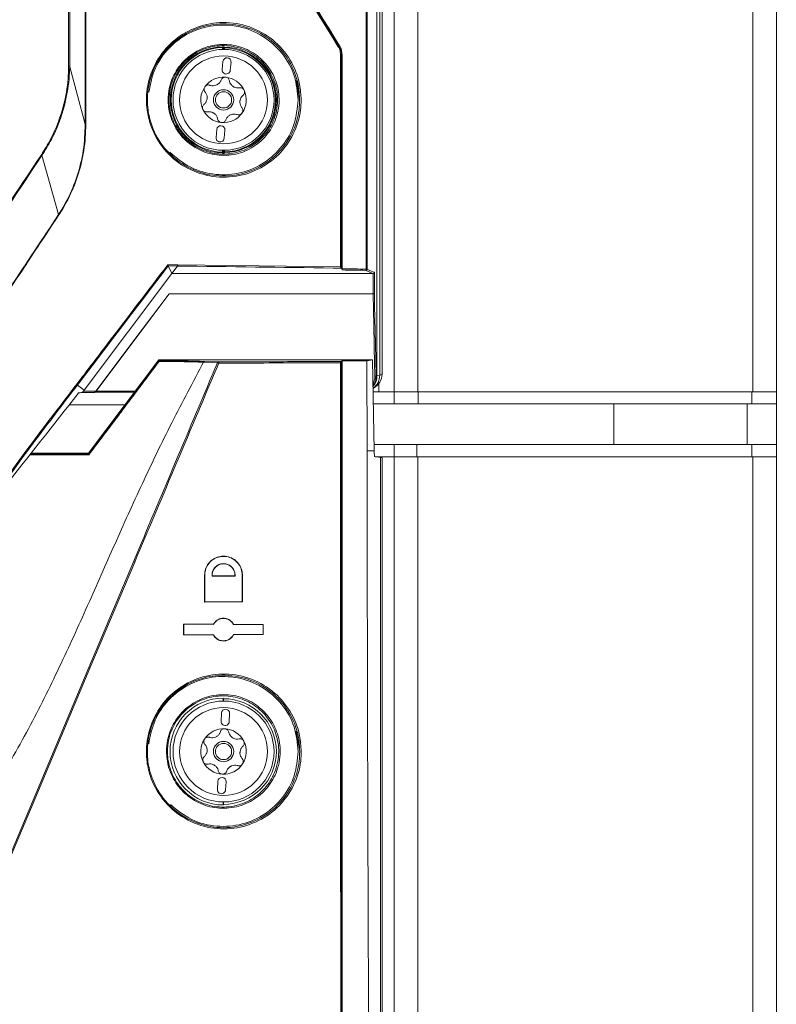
# Model space of a CAD drawing. Header units: millimetres. Extents: x 105 to 1419, y 95 to 961.
# Tile 34 of 43: x 836 to 929, y 468 to 590. Entities that reach past the tile are written whole.
import ezdxf

# ---------------------------------------------------------------- set-up
doc = ezdxf.new("R2010")
doc.units = ezdxf.units.MM
doc.header["$LTSCALE"] = 5

msp = doc.modelspace()

# ---------------------------------------------------------------- linework, layer by layer
at = {"color": 7, "linetype": 'Continuous', "lineweight": 15}
for p, q in [((882.46, 543.79), (882.46, 928.29)), ((885.36, 543.79), (885.36, 928.29)), ((926.55, 543.79), (926.55, 928.29)), ((929.46, 928.29), (929.46, 543.79)), ((880.96, 545.99), (880.96, 812.13)), ((861.41, 586.15), (861.41, 585.92)), ((861.45, 586.11), (861.55, 586.11)), ((875.66, 586.33), (875.73, 586.35)), ((876.03, 585.3), (875.96, 585.28)), ((876.03, 558.93), (876.03, 585.3)), ((861.37, 584.43), (861.28, 583.44)), ((862.28, 583.35), (862.37, 584.35)), ((842.53, 583.77), (844.41, 576.7)), ((870.42, 582.11), (870.81, 579.71)), ((870.77, 580.15), (870.77, 580.07)), ((860.62, 576.07), (860.54, 575.07)), ((861.53, 574.98), (861.62, 575.98)), ((861.41, 573.5), (861.41, 573.27)), ((861.55, 573.31), (861.45, 573.31)), ((854.64, 559.27), (855.1, 558.35)), ((854.64, 559.27), (854.64, 559.27)), ((855.78, 559.26), (854.64, 559.27)), ((855.1, 558.35), (855.63, 559.05)), ((855.78, 559.26), (855.63, 559.05)), ((855.81, 559.41), (875.84, 559.15)), ((875.95, 559), (875.96, 559)), ((855.1, 558.35), (844.31, 543.99)), ((879.86, 558.35), (879.84, 558.35)), ((879.86, 555.86), (879.86, 558.35)), ((880.01, 558.49), (880.01, 555.88)), ((845.79, 543.87), (854.75, 555.86)), ((854.75, 555.86), (879.86, 555.86)), ((879.86, 555.86), (879.86, 555.86)), ((844.83, 536.24), (853.49, 547.71)), ((853.49, 547.71), (853.52, 547.63)), ((853.49, 547.71), (861.03, 547.71)), ((879.76, 547.71), (861.03, 547.71)), ((880, 536.52), (879.76, 547.71)), ((859.11, 547.52), (860.82, 547.46)), ((875.96, 547.52), (876.03, 547.59)), ((875.96, 547.52), (875.96, 547.52)), ((879.1, 547.61), (876.03, 547.59)), ((879.1, 547.61), (879.11, 536.52)), ((880.22, 545.74), (880.33, 545.76)), ((880.33, 545.76), (880.66, 545.83)), ((880.66, 545.83), (880.96, 545.99)), ((843.48, 544.62), (844.31, 543.99)), ((879.84, 544.2), (879.92, 544.24)), ((843.57, 543.6), (844.07, 543.71)), ((845.55, 543.71), (844.05, 543.71)), ((844.31, 543.99), (844.21, 543.86)), ((844.21, 543.86), (845.73, 543.86)), ((845.61, 543.72), (845.69, 543.76)), ((850.5, 543.75), (845.66, 543.75)), ((882.46, 543.79), (879.85, 543.79)), ((882.46, 543.79), (882.46, 542.29)), ((882.46, 543.79), (884.49, 543.79)), ((885.36, 543.79), (884.49, 543.79)), ((885.36, 543.79), (926.55, 543.79)), ((885.41, 542.29), (885.41, 543.79)), ((926.46, 543.79), (885.41, 543.79)), ((926.46, 542.29), (926.46, 543.79)), ((929.46, 543.79), (926.55, 543.79)), ((929.46, 542.29), (929.46, 543.79)), ((879.88, 542.29), (882.46, 542.29)), ((885.41, 542.29), (882.46, 542.29)), ((926.46, 542.29), (885.41, 542.29)), ((909.46, 537.29), (909.46, 542.29)), ((929.46, 542.29), (926.46, 542.29)), ((929.46, 537.29), (929.46, 542.29)), ((882.46, 537.29), (879.98, 537.29)), ((882.46, 535.79), (882.46, 537.29)), ((885.25, 537.29), (882.46, 537.29)), ((885.25, 535.79), (885.25, 537.29)), ((885.25, 537.29), (926.46, 537.29)), ((926.46, 537.29), (926.46, 535.79)), ((926.46, 537.29), (929.46, 537.29)), ((929.46, 537.29), (929.46, 535.79)), ((837.8, 536.24), (844.83, 536.24)), ((844.88, 536.14), (844.83, 536.24)), ((844.88, 536.14), (844.88, 536.14)), ((880, 536.52), (879.11, 536.52)), ((880.76, 535.7), (880.02, 535.81)), ((880.12, 535.79), (882.46, 535.79)), ((880.76, 308.57), (880.76, 535.7)), ((880.76, 535.7), (880.96, 535.67)), ((880.96, 535.67), (880.96, 308.37)), ((882.46, 535.79), (885.25, 535.79)), ((882.46, 129.29), (882.46, 535.79)), ((885.25, 535.79), (926.46, 535.79)), ((885.36, 129.29), (885.36, 535.79)), ((885.36, 535.79), (926.55, 535.79)), ((926.55, 129.29), (926.55, 535.79)), ((926.55, 535.79), (929.46, 535.79)), ((929.46, 535.79), (929.46, 129.29)), ((844.88, 509.85), (850.37, 522.87)), ((850.52, 522.82), (845.02, 509.79)), ((859.12, 517.91), (859.12, 521.22)), ((859.13, 521.22), (859.12, 521.22)), ((859.13, 521.22), (859.13, 517.93)), ((860.05, 521.11), (860.06, 521.13)), ((860.05, 521.11), (862.87, 521.1)), ((862.85, 521.12), (860.06, 521.13)), ((862.87, 521.1), (862.85, 521.12)), ((863.75, 521.22), (863.77, 521.22)), ((863.75, 517.95), (863.75, 521.22)), ((863.77, 521.22), (863.77, 517.93)), ((863.77, 517.93), (859.12, 517.91)), ((859.13, 517.93), (859.12, 517.91)), ((859.13, 517.93), (863.75, 517.95)), ((863.75, 517.95), (863.77, 517.93)), ((856.53, 515.2), (860.21, 515.18)), ((856.53, 513.86), (856.53, 515.2)), ((856.55, 515.18), (856.53, 515.2)), ((860.22, 515.16), (856.55, 515.18)), ((856.55, 515.18), (856.55, 513.87)), ((860.22, 515.16), (860.21, 515.18)), ((862.68, 515.15), (862.69, 515.17)), ((866.31, 515.14), (862.68, 515.15)), ((862.69, 515.17), (866.33, 515.15)), ((866.31, 515.14), (866.33, 515.15)), ((866.31, 513.91), (866.31, 515.14)), ((866.33, 515.15), (866.33, 513.9)), ((860.21, 513.87), (856.53, 513.86)), ((856.55, 513.87), (856.53, 513.86)), ((856.55, 513.87), (860.22, 513.89)), ((860.22, 513.89), (860.21, 513.87)), ((862.68, 513.9), (866.31, 513.91)), ((862.68, 513.9), (862.69, 513.88)), ((866.33, 513.9), (862.69, 513.88)), ((866.31, 513.91), (866.33, 513.9)), ((838.34, 494.3), (844.88, 509.85)), ((845.02, 509.79), (838.47, 494.25)), ((861.45, 506.02), (861.41, 506.1)), ((861.41, 505.73), (861.41, 506.1)), ((861.45, 505.73), (861.45, 506.02)), ((861.2, 504.24), (861.15, 503.25)), ((862.14, 503.19), (862.2, 504.19)), ((870.4, 502.02), (870.83, 499.52)), ((870.78, 499.98), (870.78, 499.89)), ((860.76, 495.86), (860.71, 494.86)), ((861.7, 494.81), (861.76, 495.8)), ((831.69, 478.51), (838.34, 494.3)), ((838.47, 494.25), (831.81, 478.46)), ((861.41, 492.95), (861.41, 493.32)), ((861.45, 493.02), (861.45, 493.32)), ((861.41, 492.95), (861.45, 493.02))]:
    msp.add_line(p, q, dxfattribs=at)
at = {"color": 106, "linetype": 'Continuous', "lineweight": 15}
for p, q in [((861.31, 585.92), (861.31, 586.15)), ((861.45, 585.92), (861.45, 586.11)), ((861.55, 586.11), (861.55, 585.92)), ((861.31, 573.27), (861.31, 573.5)), ((861.45, 573.31), (861.45, 573.5)), ((861.55, 573.5), (861.55, 573.31)), ((880.55, 544.79), (880.55, 543.79)), ((845.79, 543.87), (850.59, 543.87)), ((849.32, 542.19), (842.46, 542.19)), ((925.86, 542.29), (925.86, 537.29)), ((880.55, 535.79), (880.55, 535.73))]:
    msp.add_line(p, q, dxfattribs=at)
at = {"color": 7, "linetype": 'Continuous', "lineweight": 15, "flags": 128}
for points in [[(880.66, 811.03), (880.66, 713.04), (880.66, 545.83)], [(880.33, 545.76), (880.33, 579.17), (880.33, 720.83), (880.33, 749.11), (880.33, 766.82), (880.33, 784.53), (880.33, 789.05)], [(861.31, 586.15), (861.31, 586.17), (861.31, 586.19), (861.31, 586.2), (861.31, 586.22), (861.31, 586.23), (861.31, 586.24), (861.31, 586.25), (861.31, 586.25)], [(861.45, 586.11), (861.43, 586.13), (861.41, 586.15)], [(861.55, 586.21), (861.55, 586.21), (861.55, 586.2), (861.55, 586.19), (861.55, 586.18), (861.55, 586.16), (861.55, 586.15), (861.55, 586.13), (861.55, 586.11)], [(861.31, 573.27), (861.31, 573.25), (861.31, 573.23), (861.31, 573.21), (861.31, 573.2), (861.31, 573.19), (861.31, 573.18), (861.31, 573.17), (861.31, 573.17)], [(861.41, 573.27), (861.43, 573.29), (861.45, 573.31)], [(861.55, 573.21), (861.55, 573.21), (861.55, 573.22), (861.55, 573.22), (861.55, 573.24), (861.55, 573.25), (861.55, 573.27), (861.55, 573.29), (861.55, 573.31)], [(839.11, 572.89), (840.13, 569.26), (841.16, 565.6)], [(875.96, 559), (876.03, 558.79), (876.03, 558.78)], [(879.84, 558.35), (879.81, 558.36), (879.66, 558.43), (879.09, 558.68), (878.96, 558.73)], [(879.11, 558.88), (879.55, 558.69), (879.99, 558.5), (880.01, 558.49)], [(879.84, 558.35), (870.13, 558.35), (855.1, 558.35)], [(845.73, 543.86), (850.42, 550.1), (854.75, 555.86)], [(880.07, 545.72), (880.07, 546.01), (880.04, 547.2), (879.94, 551.92), (879.86, 555.86)], [(880.01, 555.88), (880.01, 555.58), (880.04, 554.4), (880.14, 549.67), (880.22, 545.74)], [(879.1, 547.61), (879.14, 547.61), (879.76, 547.71)], [(860.7, 547.37), (860.57, 547.37), (860.07, 547.39), (858.98, 547.44)], [(843.6, 543.65), (843.63, 543.65), (843.72, 543.67), (844.1, 543.76), (844.14, 543.77), (844.15, 543.77)], [(845.66, 543.77), (845.67, 543.77), (845.72, 543.79), (845.74, 543.8), (845.74, 543.8)], [(880.02, 535.81), (880, 536.41), (880, 536.52)]]:
    msp.add_lwpolyline(points, dxfattribs=at)
at = {"color": 7, "linetype": 'Continuous', "lineweight": 15}
for centre, radius in [((861.45, 579.71), 6.21), ((861.45, 579.71), 5.41), ((861.45, 579.71), 1.25), ((861.45, 579.71), 1), ((861.45, 499.52), 6.21), ((861.45, 499.52), 5.41), ((861.45, 499.52), 1.25), ((861.45, 499.52), 1)]:
    msp.add_circle(centre, radius, dxfattribs=at)
for centre, radius, start, end in [((861.45, 579.71), 6.54, 91.2236, 268.7764), ((861.45, 579.71), 6.44, 91.2236, 268.7764), ((861.51, 586.15), 0.1, 89.4706, 179.9728), ((861.55, 586.11), 0.1, 89.1438, 179.9748), ((847.97, 572.63), 19.21, 45.0084, 45.1618), ((861.45, 579.71), 6.5, 270.8796, 89.1204), ((861.45, 579.71), 6.4, 270.8796, 89.1204), ((875.47, 586.46), 0.227, 295.9445, 326.0184), ((875.87, 582.5), 2.79, 88.1684, 90.4462), ((861.87, 584.39), 0.5, 354.8985, 174.8985), ((861.78, 583.39), 0.5, 174.8985, 354.8985), ((861.45, 579.71), 2.8, 84.8985, 144.8985), ((861.45, 579.71), 2.03, 112.4074, 117.3896), ((860.15, 582.51), 1.07, 290.1489, 299.6481), ((861.45, 579.71), 2.8, 24.8985, 84.8985), ((861.45, 579.71), 2.8, 144.8985, 204.8985), ((861.45, 579.71), 2.03, 52.4074, 57.3896), ((863.23, 582.24), 1.07, 230.1489, 239.6481), ((861.45, 579.71), 2.8, 324.8985, 24.8985), ((861.45, 579.71), 2.03, 172.4074, 177.3896), ((858.37, 579.98), 1.07, 350.1489, 359.6481), ((861.45, 579.71), 2.03, 352.4074, 357.3896), ((864.53, 579.43), 1.07, 170.1489, 179.6481), ((861.45, 579.71), 2.8, 204.8985, 264.8985), ((861.45, 579.71), 2.03, 232.4074, 237.3896), ((859.67, 577.18), 1.07, 50.1489, 59.6481), ((861.45, 579.71), 2.8, 264.8985, 324.8985), ((861.45, 579.71), 2.03, 292.4074, 297.3896), ((862.75, 576.9), 1.07, 110.1489, 119.6481), ((861.12, 576.02), 0.5, 354.8985, 174.8985), ((861.03, 575.03), 0.5, 174.8985, 354.8985), ((861.51, 573.27), 0.1, 180.0272, 270.5294), ((861.55, 573.31), 0.1, 180.0239, 270.8553), ((847.63, 587.14), 19.7, 314.8372, 314.9867), ((878.82, 558.85), 0.188, 320.2653, 9.0748), ((878.96, 558.88), 0.15, 270.5806, 359.7459), ((879.01, 581.6), 22.71, 269.9716, 270.2439), ((860.83, 547.32), 0.138, 92.0257, 160.3004), ((860.44, 546.41), 0.992, 64.852, 74.6783), ((860.66, 547.34), 0.2, 350.1965, 35.5055), ((880.1, 546.02), 0.3, 265.32, 294.521), ((843.22, 544.44), 0.318, 34.0373, 57.2788), ((875.87, 540.02), 3.49, 269.6487, 271.4567), ((849.94, 521.53), 1.41, 65.7537, 72.1079), ((844.33, 508.24), 1.7, 66.0682, 71.1029), ((861.45, 499.52), 6.58, 90.3421, 269.6579), ((861.45, 499.52), 6.5, 270, 90), ((861.7, 504.22), 0.5, 356.9914, 176.9914), ((861.65, 503.22), 0.5, 176.9914, 356.9914), ((861.45, 499.52), 2.8, 86.9914, 146.9914), ((861.45, 499.52), 2.8, 26.9914, 86.9914), ((861.45, 499.52), 2.8, 146.9914, 206.9914), ((861.45, 499.52), 2.03, 114.5003, 119.4825), ((860.05, 502.28), 1.07, 292.2418, 301.741), ((861.45, 499.52), 2.03, 54.5003, 59.4825), ((863.13, 502.12), 1.07, 232.2418, 241.741), ((861.45, 499.52), 2.8, 326.9914, 26.9914), ((861.45, 499.52), 2.03, 174.5003, 179.4825), ((858.36, 499.69), 1.07, 352.2418, 1.741), ((861.45, 499.52), 2.03, 354.5003, 359.4825), ((864.54, 499.36), 1.07, 172.2418, 181.741), ((861.45, 499.52), 2.8, 206.9914, 266.9914), ((861.45, 499.52), 2.8, 266.9914, 326.9914), ((861.45, 499.52), 2.03, 234.5003, 239.4825), ((859.77, 496.93), 1.07, 52.2418, 61.741), ((861.45, 499.52), 2.03, 294.5003, 299.4825), ((862.85, 496.77), 1.07, 112.2418, 121.741), ((861.26, 495.83), 0.5, 356.9914, 176.9914), ((861.2, 494.83), 0.5, 176.9914, 356.9914), ((837.6, 492.27), 2.16, 66.3634, 70.1106)]:
    msp.add_arc(centre, radius, start, end, dxfattribs=at)
at = {"color": 106, "linetype": 'Continuous', "lineweight": 15}
for centre, start, end in [((878.67, 545.83), 306.6697, 0.0399), ((878.33, 545.76), 319.549, 0.1605)]:
    msp.add_arc(centre, 2, start, end, dxfattribs=at)
at = {"color": 7, "linetype": 'Continuous', "lineweight": 15}
msp.add_ellipse((878.95, 545.99), major_axis=(-1.75, -0.96), ratio=0.999343, start_param=1.570796, end_param=2.639548, dxfattribs=at)
for points, knots in [([(842.39, 583.77), (842.38, 585.94), (842.38, 593.87), (842.35, 613.3), (842.33, 642.08), (842.32, 676.61), (842.32, 705.38), (842.32, 734.16), (842.33, 757.18), (842.34, 780.2), (842.35, 794.78), (842.36, 803.62), (842.37, 806.7)], [0, 0, 0, 0, 0.0292007, 0.1066474, 0.2615409, 0.4164344, 0.5713279, 0.6487746, 0.8036681, 0.8811149, 0.9585616, 1, 1, 1, 1]), ([(842.55, 806.7), (842.55, 803.62), (842.55, 794.79), (842.55, 780.2), (842.55, 757.18), (842.54, 734.16), (842.54, 705.39), (842.54, 676.61), (842.55, 642.08), (842.55, 613.31), (842.55, 593.86), (842.53, 585.94), (842.53, 583.77), (842.53, 583.77)], [0, 0, 0, 0, 0.041453, 0.118897, 0.196342, 0.351231, 0.428675, 0.583564, 0.738453, 0.893341, 0.970786, 1, 1, 1, 1, 1]), ([(844.41, 576.7), (844.41, 595.43), (844.4, 625.7), (844.4, 667.46), (844.4, 696.25), (844.4, 722.14), (844.4, 745.14), (844.4, 768.13), (844.4, 788.59), (844.4, 800.42), (844.41, 806.52)], [0, 0, 0, 0, 0.24415, 0.394387, 0.544623, 0.61974, 0.732424, 0.845097, 0.920215, 1, 1, 1, 1]), ([(844.52, 806.52), (844.52, 806.17), (844.54, 800.07), (844.53, 788.24), (844.55, 768.14), (844.55, 745.15), (844.56, 722.15), (844.56, 696.25), (844.56, 667.46), (844.55, 625.7), (844.52, 595.43), (844.51, 576.69)], [0, 0, 0, 0, 0.004667, 0.079782, 0.154896, 0.267565, 0.380245, 0.455359, 0.60559, 0.755821, 1, 1, 1, 1]), ([(879, 558.88), (879, 564.86), (879, 586.58), (879.07, 624.05), (879.26, 671.27), (879.54, 714.51), (879.86, 753.78), (880.1, 777.3), (880.22, 789.07)], [0, 0, 0, 0, 0.0777433, 0.2827168, 0.4877086, 0.6926823, 0.8463412, 1, 1, 1, 1]), ([(880.33, 789.05), (880.21, 777.29), (879.97, 753.77), (879.65, 714.5), (879.37, 671.26), (879.18, 624.04), (879.11, 586.58), (879.11, 564.86), (879.11, 558.88)], [0, 0, 0, 0, 0.1536589, 0.3073177, 0.5122914, 0.7172832, 0.9222567, 1, 1, 1, 1]), ([(875.57, 586.25), (871.99, 592.05), (867.65, 599.07), (860.37, 610.85), (856.68, 616.83), (853.76, 621.57)], [0, 0, 0, 0, 0.492982, 0.598386, 1, 1, 1, 1]), ([(854.17, 621.12), (857.76, 615.32), (864.93, 603.7), (872.08, 592.12), (875.66, 586.33)], [0, 0, 0, 0, 0.499699, 1, 1, 1, 1]), ([(875.73, 586.35), (872.15, 592.14), (865, 603.71), (857.83, 615.33), (854.24, 621.14)], [0, 0, 0, 0, 0.499879, 1, 1, 1, 1]), ([(871, 579.71), (870.98, 579.3), (870.93, 577.85), (870.17, 575.43), (868.34, 572.86), (865.73, 571), (862.6, 570.07), (859.29, 570.26), (856.21, 571.56), (853.77, 573.82), (852.44, 576.38), (851.87, 579.12), (852.05, 581.91), (853.28, 584.86), (855.4, 587.25), (858.2, 588.83), (861.42, 589.41), (864.69, 588.87), (867.61, 587.24), (869.78, 584.73), (870.86, 582.06), (870.96, 580.35), (871, 579.71)], [0, 0, 0, 0, 0.020429, 0.071792, 0.123639, 0.17682, 0.231547, 0.287293, 0.34306, 0.397916, 0.451449, 0.484062, 0.536057, 0.588041, 0.640439, 0.693881, 0.748536, 0.804119, 0.859877, 0.914823, 0.968258, 1, 1, 1, 1]), ([(870.81, 579.71), (870.78, 580.34), (870.68, 582.02), (870.02, 583.62), (868.93, 585.45), (867.47, 587.13), (864.6, 588.72), (861.39, 589.25), (858.22, 588.69), (855.46, 587.13), (853.37, 584.77), (852.17, 581.88), (851.99, 579.12), (852.55, 576.43), (853.86, 573.91), (856.26, 571.69), (859.29, 570.4), (862.55, 570.22), (865.63, 571.13), (868.19, 572.97), (870, 575.5), (870.74, 577.88), (870.8, 579.3), (870.81, 579.71)], [0, 0, 0, 0, 0.031733, 0.084789, 0.085162, 0.140105, 0.195871, 0.251468, 0.306135, 0.359584, 0.411979, 0.463954, 0.515935, 0.548539, 0.60206, 0.656912, 0.712684, 0.768444, 0.823186, 0.876377, 0.928223, 0.979576, 1, 1, 1, 1]), ([(870.63, 579.71), (870.53, 580.71), (870.34, 582.76), (868.77, 585.54), (866.37, 587.69), (863.38, 588.9), (860.19, 589.02), (857.18, 588.08), (854.69, 586.23), (852.87, 583.69), (852.46, 581.67), (852.26, 580.67)], [0, 0, 0, 0, 0.105561, 0.217342, 0.331851, 0.447292, 0.561706, 0.673863, 0.783539, 0.891849, 1, 1, 1, 1]), ([(854.63, 579.71), (854.66, 580.18), (854.73, 581.43), (855.23, 582.61), (856.04, 583.94), (857.11, 585.15), (859.21, 586.3), (861.56, 586.67), (863.87, 586.24), (865.86, 585.09), (867.37, 583.37), (868.23, 581.27), (868.36, 579.27), (867.94, 577.3), (866.97, 575.45), (865.2, 573.83), (862.99, 572.91), (860.63, 572.8), (858.4, 573.46), (856.53, 574.8), (855.21, 576.65), (854.68, 578.39), (854.64, 579.43), (854.63, 579.71)], [0, 0, 0, 0, 0.032937, 0.086145, 0.086472, 0.141292, 0.196977, 0.25266, 0.307426, 0.360756, 0.412775, 0.464337, 0.51591, 0.549065, 0.603282, 0.658775, 0.714628, 0.769856, 0.823876, 0.876649, 0.928589, 0.980378, 1, 1, 1, 1]), ([(854.75, 579.71), (854.76, 579.43), (854.79, 578.42), (855.32, 576.72), (856.61, 574.9), (858.44, 573.59), (860.62, 572.95), (862.92, 573.06), (865.08, 573.96), (866.81, 575.54), (867.76, 577.35), (868.17, 579.28), (868.05, 581.24), (867.2, 583.29), (865.73, 584.97), (863.78, 586.09), (861.53, 586.52), (859.23, 586.16), (857.17, 585.03), (855.63, 583.28), (854.85, 581.4), (854.77, 580.17), (854.75, 579.71)], [0, 0, 0, 0, 0.019614, 0.071387, 0.123318, 0.176097, 0.230135, 0.285388, 0.341261, 0.39676, 0.450963, 0.484104, 0.535648, 0.587189, 0.639201, 0.692541, 0.747328, 0.803034, 0.858734, 0.913555, 0.967074, 1, 1, 1, 1]), ([(861.51, 586.25), (861.51, 586.25), (861.51, 586.25), (861.49, 586.25), (861.44, 586.25), (861.38, 586.25), (861.33, 586.25), (861.31, 586.25)], [0, 0, 0, 0, 0.131372, 0.347178, 0.563851, 0.78157, 1, 1, 1, 1]), ([(861.41, 586.15), (861.41, 586.15), (861.41, 586.15), (861.4, 586.15), (861.38, 586.15), (861.35, 586.15), (861.32, 586.15), (861.31, 586.15)], [0, 0, 0, 0, 0.132403, 0.34947, 0.566336, 0.783135, 1, 1, 1, 1]), ([(875.57, 586.25), (875.64, 586.13), (875.8, 585.83), (875.83, 585.49), (875.85, 585.29)], [0, 0, 0, 0, 0.409526, 1, 1, 1, 1]), ([(875.96, 585.28), (875.94, 585.5), (875.91, 585.87), (875.73, 586.2), (875.66, 586.33)], [0, 0, 0, 0, 0.59068, 1, 1, 1, 1]), ([(875.73, 586.35), (875.82, 586.19), (875.99, 585.86), (876.01, 585.49), (876.03, 585.3)], [0, 0, 0, 0, 0.498775, 1, 1, 1, 1]), ([(875.84, 559.15), (875.84, 563.57), (875.84, 572.29), (875.85, 581), (875.85, 585.29)], [0, 0, 0, 0, 0.508034, 1, 1, 1, 1]), ([(875.96, 585.28), (875.96, 581), (875.95, 572.24), (875.95, 563.48), (875.95, 559)], [0, 0, 0, 0, 0.489233, 1, 1, 1, 1]), ([(839.04, 572.94), (839.43, 573.58), (840.61, 575.49), (841.78, 578.65), (842.32, 581.69), (842.37, 583.28), (842.39, 583.77)], [0, 0, 0, 0, 0.197254, 0.585112, 0.870848, 1, 1, 1, 1]), ([(842.53, 583.77), (842.51, 583.27), (842.44, 581.67), (841.88, 578.62), (840.71, 575.44), (839.51, 573.53), (839.11, 572.89)], [0, 0, 0, 0, 0.129295, 0.415198, 0.802935, 1, 1, 1, 1]), ([(842.53, 583.77), (842.52, 583.77), (842.49, 583.77), (842.44, 583.77), (842.41, 583.77), (842.39, 583.77)], [0, 0, 0, 0, 0.32833, 0.458868, 1, 1, 1, 1]), ([(842.53, 583.77), (842.53, 583.77), (842.53, 583.77), (842.53, 583.77), (842.53, 583.77)], [0, 0, 0, 0, 0.496843, 1, 1, 1, 1]), ([(861.15, 582.15), (861.1, 582.04), (861.01, 581.84), (860.81, 581.67), (860.7, 581.6), (860.68, 581.59)], [0, 0, 0, 0, 0.471277, 0.910048, 1, 1, 1, 1]), ([(861.7, 582.5), (861.69, 582.5), (861.62, 582.5), (861.5, 582.49), (861.34, 582.41), (861.22, 582.29), (861.17, 582.19), (861.15, 582.15)], [0, 0, 0, 0, 0.037512, 0.282661, 0.528357, 0.778929, 1, 1, 1, 1]), ([(862.18, 582.06), (862.16, 582.12), (862.13, 582.23), (862.01, 582.38), (861.86, 582.47), (861.75, 582.49), (861.7, 582.5)], [0, 0, 0, 0, 0.264885, 0.530077, 0.787641, 1, 1, 1, 1]), ([(862.55, 581.42), (862.47, 581.5), (862.3, 581.66), (862.21, 581.9), (862.18, 582.03), (862.18, 582.06)], [0, 0, 0, 0, 0.446528, 0.891929, 1, 1, 1, 1]), ([(859.16, 581.32), (859.16, 581.31), (859.12, 581.26), (859.07, 581.14), (859.06, 580.96), (859.1, 580.8), (859.16, 580.71), (859.19, 580.67)], [0, 0, 0, 0, 0.037513, 0.282663, 0.528361, 0.778935, 1, 1, 1, 1]), ([(859.78, 581.51), (859.72, 581.53), (859.6, 581.56), (859.42, 581.53), (859.26, 581.44), (859.19, 581.36), (859.16, 581.32)], [0, 0, 0, 0, 0.264895, 0.530078, 0.787647, 1, 1, 1, 1]), ([(859.19, 580.67), (859.25, 580.57), (859.38, 580.39), (859.44, 580.13), (859.44, 580), (859.44, 579.98)], [0, 0, 0, 0, 0.4712803, 0.9100437, 1, 1, 1, 1]), ([(860.52, 581.51), (860.41, 581.48), (860.19, 581.42), (859.93, 581.46), (859.81, 581.5), (859.78, 581.51)], [0, 0, 0, 0, 0.446529, 0.891937, 1, 1, 1, 1]), ([(863.41, 581.19), (863.3, 581.18), (863.07, 581.16), (862.83, 581.24), (862.71, 581.31), (862.69, 581.32)], [0, 0, 0, 0, 0.4712801, 0.9100425, 1, 1, 1, 1]), ([(863.99, 580.89), (863.99, 580.9), (863.96, 580.96), (863.88, 581.06), (863.74, 581.15), (863.57, 581.2), (863.46, 581.19), (863.41, 581.19)], [0, 0, 0, 0, 0.037511, 0.282659, 0.528351, 0.778935, 1, 1, 1, 1]), ([(863.85, 580.25), (863.89, 580.3), (863.98, 580.38), (864.04, 580.56), (864.05, 580.74), (864.01, 580.84), (863.99, 580.89)], [0, 0, 0, 0, 0.2648908, 0.5300784, 0.7876431, 1, 1, 1, 1]), ([(870.62, 581.58), (870.68, 581.3), (870.77, 580.82), (870.77, 580.34), (870.77, 580.15)], [0, 0, 0, 0, 0.604946, 1, 1, 1, 1]), ([(854.85, 573.26), (855.67, 572.57), (857.32, 571.2), (860.47, 570.37), (863.64, 570.58), (866.53, 571.84), (868.78, 573.92), (870.32, 576.63), (870.52, 578.67), (870.63, 579.71)], [0, 0, 0, 0, 0.145739, 0.293695, 0.440543, 0.583984, 0.723335, 0.859855, 1, 1, 1, 1]), ([(859.05, 579.16), (859.01, 579.12), (858.93, 579.03), (858.86, 578.86), (858.86, 578.68), (858.89, 578.58), (858.91, 578.53)], [0, 0, 0, 0, 0.264891, 0.530073, 0.787643, 1, 1, 1, 1]), ([(859.42, 579.8), (859.39, 579.69), (859.33, 579.47), (859.18, 579.27), (859.07, 579.18), (859.05, 579.16)], [0, 0, 0, 0, 0.446532, 0.891937, 1, 1, 1, 1]), ([(863.71, 578.75), (863.65, 578.84), (863.52, 579.03), (863.47, 579.28), (863.46, 579.42), (863.46, 579.44)], [0, 0, 0, 0, 0.4712801, 0.9100477, 1, 1, 1, 1]), ([(863.48, 579.62), (863.51, 579.73), (863.57, 579.95), (863.73, 580.15), (863.83, 580.24), (863.85, 580.25)], [0, 0, 0, 0, 0.4465308, 0.8919333, 1, 1, 1, 1]), ([(858.91, 578.53), (858.92, 578.52), (858.94, 578.46), (859.02, 578.36), (859.17, 578.26), (859.33, 578.21), (859.44, 578.22), (859.49, 578.23)], [0, 0, 0, 0, 0.037506, 0.282661, 0.528353, 0.778935, 1, 1, 1, 1]), ([(859.49, 578.23), (859.6, 578.24), (859.83, 578.26), (860.08, 578.18), (860.19, 578.11), (860.21, 578.1)], [0, 0, 0, 0, 0.471284, 0.91005, 1, 1, 1, 1]), ([(860.36, 578), (860.44, 577.92), (860.6, 577.76), (860.69, 577.52), (860.72, 577.39), (860.72, 577.36)], [0, 0, 0, 0, 0.4465327, 0.8919352, 1, 1, 1, 1]), ([(862.39, 577.91), (862.5, 577.93), (862.72, 577.99), (862.97, 577.96), (863.1, 577.91), (863.12, 577.9)], [0, 0, 0, 0, 0.446529, 0.891937, 1, 1, 1, 1]), ([(863.12, 577.9), (863.18, 577.89), (863.3, 577.86), (863.48, 577.89), (863.64, 577.97), (863.71, 578.06), (863.74, 578.1)], [0, 0, 0, 0, 0.264895, 0.530078, 0.787647, 1, 1, 1, 1]), ([(863.74, 578.1), (863.75, 578.11), (863.78, 578.16), (863.83, 578.28), (863.85, 578.45), (863.81, 578.62), (863.74, 578.71), (863.71, 578.75)], [0, 0, 0, 0, 0.037512, 0.282657, 0.528354, 0.778927, 1, 1, 1, 1]), ([(860.72, 577.36), (860.74, 577.3), (860.77, 577.18), (860.89, 577.04), (861.04, 576.95), (861.15, 576.93), (861.2, 576.92)], [0, 0, 0, 0, 0.264892, 0.530079, 0.787644, 1, 1, 1, 1]), ([(861.2, 576.92), (861.21, 576.92), (861.28, 576.91), (861.4, 576.93), (861.56, 577.01), (861.68, 577.12), (861.73, 577.22), (861.75, 577.27)], [0, 0, 0, 0, 0.037513, 0.282662, 0.528357, 0.778929, 1, 1, 1, 1]), ([(861.75, 577.27), (861.8, 577.37), (861.9, 577.58), (862.09, 577.75), (862.21, 577.82), (862.23, 577.83)], [0, 0, 0, 0, 0.471276, 0.91004, 1, 1, 1, 1]), ([(841.16, 565.6), (841.26, 565.76), (841.92, 566.81), (842.98, 568.84), (843.96, 571.89), (844.38, 574.54), (844.4, 576.16), (844.42, 576.69), (844.42, 576.69)], [0, 0, 0, 0, 0.04947, 0.317489, 0.585434, 0.86523, 0.999296, 1, 1, 1, 1]), ([(844.51, 576.69), (844.49, 576.16), (844.46, 574.53), (844.02, 571.87), (843.03, 568.82), (841.97, 566.78), (841.3, 565.73), (841.2, 565.57)], [0, 0, 0, 0, 0.1347841, 0.4147056, 0.6826126, 0.9505579, 1, 1, 1, 1]), ([(844.42, 576.69), (844.42, 576.69), (844.42, 576.69), (844.41, 576.69), (844.41, 576.69), (844.41, 576.7), (844.41, 576.7), (844.41, 576.7)], [0, 0, 0, 0, 0.056021, 0.128971, 0.267344, 0.764587, 1, 1, 1, 1]), ([(844.51, 576.69), (844.5, 576.69), (844.49, 576.69), (844.45, 576.69), (844.43, 576.69), (844.42, 576.69)], [0, 0, 0, 0, 0.199189, 0.472524, 1, 1, 1, 1]), ([(861.31, 573.27), (861.32, 573.27), (861.34, 573.27), (861.37, 573.27), (861.39, 573.27), (861.41, 573.27), (861.41, 573.27), (861.41, 573.27)], [0, 0, 0, 0, 0.131557, 0.348442, 0.565637, 0.78286, 1, 1, 1, 1]), ([(861.31, 573.17), (861.33, 573.17), (861.36, 573.17), (861.42, 573.17), (861.47, 573.17), (861.51, 573.17), (861.51, 573.17), (861.51, 573.17)], [0, 0, 0, 0, 0.1325462, 0.3507562, 0.5680803, 0.7844041, 1, 1, 1, 1]), ([(821.28, 546.39), (821.98, 547.43), (824.99, 551.93), (830.91, 560.78), (836.13, 568.59), (839.04, 572.94)], [0, 0, 0, 0, 0.117542, 0.50905, 1, 1, 1, 1]), ([(839.11, 572.89), (836.34, 568.72), (833.44, 564.37), (828.22, 556.56), (825.09, 551.87), (822.08, 547.36), (821.39, 546.32)], [0, 0, 0, 0, 0.470029, 0.490943, 0.882427, 1, 1, 1, 1]), ([(839.11, 572.89), (839.1, 572.9), (839.08, 572.91), (839.05, 572.93), (839.04, 572.93), (839.04, 572.94)], [0, 0, 0, 0, 0.499289, 0.789169, 1, 1, 1, 1]), ([(839.11, 572.89), (839.11, 572.89), (839.11, 572.89), (839.11, 572.89), (839.11, 572.89)], [0, 0, 0, 0, 0.499831, 1, 1, 1, 1]), ([(826.87, 543.99), (829.63, 548.17), (834.39, 555.38), (839.16, 562.58), (841.16, 565.6)], [0, 0, 0, 0, 0.579879, 1, 1, 1, 1]), ([(841.2, 565.57), (839.2, 562.55), (834.45, 555.35), (829.69, 548.13), (826.93, 543.95)], [0, 0, 0, 0, 0.420137, 1, 1, 1, 1]), ([(841.2, 565.57), (841.19, 565.58), (841.18, 565.58), (841.17, 565.59), (841.16, 565.6)], [0, 0, 0, 0, 0.407966, 1, 1, 1, 1]), ([(841.16, 565.6), (841.16, 565.6), (841.16, 565.6), (841.16, 565.6), (841.16, 565.6), (841.16, 565.6)], [0, 0, 0, 0, 0.359836, 0.847833, 1, 1, 1, 1]), ([(843.39, 544.71), (843.45, 544.79), (843.75, 545.18), (845.01, 546.84), (848.69, 551.67), (852.12, 556.18), (854.6, 559.42)], [0, 0, 0, 0, 0.016098, 0.080488, 0.338049, 1, 1, 1, 1]), ([(854.64, 559.27), (854.64, 559.27), (850.93, 554.4), (847.2, 549.51), (843.48, 544.62)], [0, 0, 0, 0, 0.000151, 1, 1, 1, 1]), ([(854.6, 559.42), (854.69, 559.42), (855.1, 559.42), (855.51, 559.41), (855.81, 559.41)], [0, 0, 0, 0, 0.240709, 1, 1, 1, 1]), ([(854.6, 559.42), (854.6, 559.42), (854.61, 559.4), (854.62, 559.36), (854.64, 559.32), (854.64, 559.29), (854.64, 559.28), (854.64, 559.27)], [0, 0, 0, 0, 0.012773, 0.304587, 0.546436, 0.772917, 1, 1, 1, 1]), ([(855.81, 559.41), (855.81, 559.39), (855.81, 559.35), (855.8, 559.3), (855.79, 559.27), (855.79, 559.26), (855.78, 559.26)], [0, 0, 0, 0, 0.250017, 0.500025, 0.750088, 1, 1, 1, 1]), ([(875.96, 559), (875.61, 559), (868.93, 559.1), (862.18, 559.18), (855.78, 559.26)], [0, 0, 0, 0, 0.051066, 1, 1, 1, 1]), ([(875.84, 559.15), (875.84, 559.15), (875.86, 559.14), (875.88, 559.1), (875.92, 559.06), (875.95, 559.02), (875.95, 559.01), (875.95, 559)], [0, 0, 0, 0, 0.0100807, 0.193271, 0.543008, 0.7964569, 1, 1, 1, 1]), ([(876.03, 558.93), (876.54, 558.92), (877.53, 558.91), (878.52, 558.89), (879, 558.88)], [0, 0, 0, 0, 0.516831, 1, 1, 1, 1]), ([(876.03, 558.78), (876.03, 558.78), (876.03, 558.79), (876.03, 558.82), (876.03, 558.86), (876.03, 558.9), (876.03, 558.92), (876.03, 558.93)], [0, 0, 0, 0, 0.233919, 0.467966, 0.697108, 0.916902, 1, 1, 1, 1]), ([(878.96, 558.73), (878.48, 558.74), (877.51, 558.76), (876.53, 558.77), (876.03, 558.78)], [0, 0, 0, 0, 0.490168, 1, 1, 1, 1]), ([(879.86, 558.35), (879.87, 558.35), (879.9, 558.36), (879.94, 558.38), (879.98, 558.42), (880, 558.46), (880.01, 558.49), (880.01, 558.49), (880.01, 558.49)], [0, 0, 0, 0, 0.16585, 0.330663, 0.576097, 0.901884, 0.990697, 1, 1, 1, 1]), ([(880.01, 555.88), (880.01, 555.88), (880.01, 555.88), (880, 555.87), (879.99, 555.87), (879.95, 555.87), (879.91, 555.86), (879.88, 555.86), (879.86, 555.86)], [0, 0, 0, 0, 0.026978, 0.072575, 0.30538, 0.537241, 0.768577, 1, 1, 1, 1]), ([(859.03, 547.52), (857.7, 545.02), (855.06, 540.06), (851.44, 532.52), (848.05, 525.01), (844.73, 517.45), (841.28, 509.86), (837.51, 502.23), (833.17, 494.75), (829.98, 489.91), (828.37, 487.47)], [0, 0, 0, 0, 0.125773, 0.248974, 0.37111, 0.492835, 0.616771, 0.741889, 0.86975, 1, 1, 1, 1]), ([(844.88, 536.14), (844.88, 536.14), (846.32, 538.06), (849.2, 541.9), (852.08, 545.72), (853.52, 547.62)], [0, 0, 0, 0, 0.000272, 0.500681, 1, 1, 1, 1]), ([(853.52, 547.53), (852.1, 545.64), (850.31, 543.25), (847.44, 539.42), (845.98, 537.48), (844.9, 536.03)], [0, 0, 0, 0, 0.4944965, 0.6225853, 1, 1, 1, 1]), ([(850.37, 522.87), (852.1, 526.98), (855.54, 535.14), (858.99, 543.3), (860.7, 547.37)], [0, 0, 0, 0, 0.5020083, 1, 1, 1, 1]), ([(860.86, 547.31), (859.14, 543.24), (855.7, 535.09), (852.25, 526.92), (850.52, 522.82)], [0, 0, 0, 0, 0.497993, 1, 1, 1, 1]), ([(853.52, 547.62), (853.51, 547.62), (853.51, 547.6), (853.51, 547.56), (853.52, 547.54), (853.52, 547.53), (853.52, 547.53)], [0, 0, 0, 0, 0.36579, 0.730468, 0.982424, 1, 1, 1, 1]), ([(853.52, 547.63), (854.48, 547.62), (856.09, 547.6), (857.93, 547.56), (858.71, 547.54), (859.11, 547.52)], [0, 0, 0, 0, 0.414019, 0.70267, 1, 1, 1, 1]), ([(853.52, 547.62), (853.52, 547.63), (853.52, 547.63), (853.52, 547.63), (853.52, 547.63)], [0, 0, 0, 0, 0.840665, 1, 1, 1, 1]), ([(858.98, 547.44), (858.98, 547.44), (858.49, 547.44), (857.88, 547.48), (856.68, 547.49), (855.76, 547.5), (854.91, 547.51), (854.06, 547.52), (853.52, 547.53)], [0, 0, 0, 0, 0.000004, 0.295738, 0.591591, 0.626568, 0.766571, 1, 1, 1, 1]), ([(860.82, 547.46), (863.33, 547.47), (868.4, 547.49), (873.42, 547.51), (875.96, 547.52)], [0, 0, 0, 0, 0.495911, 1, 1, 1, 1]), ([(875.84, 547.37), (873.36, 547.36), (869.13, 547.34), (864.12, 547.32), (861.61, 547.31), (860.86, 547.31)], [0, 0, 0, 0, 0.499074, 0.850338, 1, 1, 1, 1]), ([(875.96, 547.52), (875.95, 547.51), (875.95, 547.5), (875.92, 547.46), (875.89, 547.42), (875.86, 547.38), (875.85, 547.37), (875.84, 547.37)], [0, 0, 0, 0, 0.204503, 0.45834, 0.806993, 0.989906, 1, 1, 1, 1]), ([(875.85, 536.52), (875.85, 538.44), (875.85, 542.06), (875.85, 545.67), (875.84, 547.37)], [0, 0, 0, 0, 0.530005, 1, 1, 1, 1]), ([(875.96, 547.52), (875.96, 545.77), (875.96, 542.11), (875.96, 538.44), (875.96, 536.52)], [0, 0, 0, 0, 0.476961, 1, 1, 1, 1]), ([(876.16, 359.58), (876.14, 375.16), (876.1, 406.31), (876.06, 449.37), (876.04, 488.71), (876.03, 520.21), (876.03, 539.84), (876.03, 547.59)], [0, 0, 0, 0, 0.2488647, 0.497811, 0.6870967, 0.8764182, 1, 1, 1, 1]), ([(880.22, 545.74), (880.21, 545.58), (880.19, 545.21), (880.04, 544.78), (879.86, 544.59), (879.83, 544.56)], [0, 0, 0, 0, 0.3834922, 0.8956563, 1, 1, 1, 1]), ([(879.83, 544.79), (879.91, 544.95), (880.06, 545.24), (880.07, 545.57), (880.07, 545.72)], [0, 0, 0, 0, 0.536224, 1, 1, 1, 1]), ([(843.48, 544.62), (841.65, 542.24), (836.18, 535.1), (830.54, 527.07), (825.59, 521.28), (823.68, 519.83), (821.57, 518.72), (818.69, 517.81), (815.05, 517.38), (810.74, 517.38), (806.43, 517.66), (797.43, 517.95), (783.73, 517.81), (765.3, 517.92), (746.87, 517.81), (733.04, 517.95), (723.81, 517.67), (719.14, 517.37), (714.49, 517.35), (710.64, 517.74), (707.7, 518.58), (705.65, 519.58), (703.78, 520.88), (700.85, 523.97), (695.12, 532.2), (689.44, 539.48), (685.43, 544.62)], [0, 0, 0, 0, 0.049323, 0.147913, 0.160974, 0.174033, 0.187075, 0.200121, 0.223561, 0.247152, 0.270917, 0.294596, 0.394954, 0.495411, 0.595868, 0.696226, 0.721826, 0.747506, 0.773028, 0.798411, 0.810836, 0.823262, 0.835733, 0.848193, 0.892794, 1, 1, 1, 1]), ([(685.52, 544.71), (689.53, 539.57), (695.21, 532.29), (700.94, 524.07), (703.85, 521), (705.71, 519.71), (707.73, 518.72), (710.66, 517.88), (714.49, 517.5), (719.14, 517.52), (723.8, 517.81), (733.03, 518.1), (746.86, 517.96), (765.3, 518.06), (783.73, 517.95), (797.44, 518.1), (806.44, 517.81), (810.74, 517.53), (815.04, 517.53), (818.67, 517.96), (821.53, 518.85), (823.62, 519.95), (825.51, 521.39), (830.45, 527.17), (836.08, 535.19), (841.56, 542.33), (843.39, 544.71)], [0, 0, 0, 0, 0.1073523, 0.1519806, 0.1643194, 0.1766684, 0.1889797, 0.2012908, 0.2266705, 0.2521898, 0.277868, 0.3034655, 0.4039814, 0.5045964, 0.6052114, 0.7057273, 0.7293959, 0.7531511, 0.776732, 0.8001617, 0.8130883, 0.8260119, 0.8389488, 0.8518878, 0.950609, 1, 1, 1, 1]), ([(830.73, 527.23), (830.79, 527.31), (831.08, 527.67), (832.28, 529.21), (836.5, 534.59), (840.5, 539.69), (843.59, 543.63), (843.6, 543.65)], [0, 0, 0, 0, 0.013385, 0.066926, 0.281089, 0.996301, 1, 1, 1, 1]), ([(844.15, 543.77), (844.13, 543.75), (844.11, 543.72), (844.08, 543.72), (844.06, 543.72)], [0, 0, 0, 0, 0.57244, 1, 1, 1, 1]), ([(844.15, 543.77), (844.16, 543.79), (844.18, 543.82), (844.2, 543.85), (844.21, 543.86)], [0, 0, 0, 0, 0.642559, 1, 1, 1, 1]), ([(845.66, 543.77), (845.65, 543.75), (845.62, 543.72), (845.58, 543.71), (845.55, 543.71), (845.55, 543.71), (845.55, 543.71)], [0, 0, 0, 0, 0.423956, 0.915831, 0.98646, 1, 1, 1, 1]), ([(845.73, 543.86), (845.72, 543.84), (845.69, 543.81), (845.67, 543.78), (845.66, 543.77)], [0, 0, 0, 0, 0.6328915, 1, 1, 1, 1]), ([(845.74, 543.8), (845.72, 543.79), (845.71, 543.77), (845.69, 543.76), (845.69, 543.76)], [0, 0, 0, 0, 0.889261, 1, 1, 1, 1]), ([(845.74, 543.8), (845.75, 543.82), (845.77, 543.84), (845.78, 543.87), (845.79, 543.87)], [0, 0, 0, 0, 0.872937, 1, 1, 1, 1]), ([(844.88, 536.14), (844.87, 536.13), (844.87, 536.12), (844.88, 536.09), (844.89, 536.06), (844.9, 536.04), (844.9, 536.03), (844.9, 536.03)], [0, 0, 0, 0, 0.301391, 0.601792, 0.931603, 0.98482, 1, 1, 1, 1]), ([(875.98, 359.64), (875.96, 371.49), (875.93, 395.18), (875.91, 420.1), (875.89, 437.98), (875.87, 463.25), (875.85, 497.3), (875.85, 526.55), (875.85, 536.52)], [0, 0, 0, 0, 0.2012181, 0.4024361, 0.4228425, 0.5044686, 0.8309917, 1, 1, 1, 1]), ([(875.96, 536.52), (875.96, 518.9), (875.97, 483.63), (876, 436.52), (876.04, 395.19), (876.07, 371.5), (876.08, 359.65)], [0, 0, 0, 0, 0.298719, 0.597563, 0.798762, 1, 1, 1, 1]), ([(879.11, 536.52), (879.12, 529.43), (879.15, 505.11), (879.29, 463.6), (879.58, 411.97), (880, 360.38), (880.39, 326.03), (880.58, 308.86)], [0, 0, 0, 0, 0.093361, 0.319824, 0.546286, 0.773143, 1, 1, 1, 1]), ([(859.12, 521.22), (859.14, 521.48), (859.19, 521.99), (859.57, 522.68), (860.14, 523.21), (860.86, 523.52), (861.66, 523.59), (862.45, 523.38), (863.12, 522.91), (863.58, 522.24), (863.75, 521.64), (863.77, 521.3), (863.77, 521.22)], [0, 0, 0, 0, 0.1036, 0.207165, 0.311773, 0.41891, 0.528768, 0.640392, 0.751934, 0.861447, 0.967909, 1, 1, 1, 1]), ([(863.75, 521.22), (863.73, 521.48), (863.68, 521.99), (863.29, 522.67), (862.73, 523.19), (862.01, 523.51), (861.21, 523.57), (860.43, 523.35), (859.77, 522.88), (859.31, 522.23), (859.15, 521.64), (859.14, 521.3), (859.13, 521.22)], [0, 0, 0, 0, 0.1038136, 0.2075735, 0.3128523, 0.4210455, 0.531821, 0.6436882, 0.7546209, 0.8630381, 0.968567, 1, 1, 1, 1]), ([(862.87, 521.1), (862.87, 521.13), (862.88, 521.32), (862.83, 521.66), (862.62, 522.08), (862.28, 522.41), (861.84, 522.62), (861.36, 522.66), (860.87, 522.55), (860.46, 522.27), (860.17, 521.87), (860.04, 521.47), (860.04, 521.21), (860.05, 521.11)], [0, 0, 0, 0, 0.019224, 0.117239, 0.215382, 0.315293, 0.41791, 0.523053, 0.629416, 0.735081, 0.838439, 0.938989, 1, 1, 1, 1]), ([(860.06, 521.13), (860.07, 521.27), (860.07, 521.56), (860.25, 521.98), (860.56, 522.33), (860.97, 522.56), (861.44, 522.65), (861.92, 522.57), (862.35, 522.33), (862.67, 521.97), (862.85, 521.54), (862.85, 521.25), (862.85, 521.12)], [0, 0, 0, 0, 0.089516, 0.188427, 0.288032, 0.389856, 0.494377, 0.600968, 0.708028, 0.813615, 0.91644, 1, 1, 1, 1]), ([(860.21, 515.18), (860.29, 515.3), (860.46, 515.56), (860.85, 515.82), (861.31, 515.95), (861.79, 515.91), (862.24, 515.71), (862.53, 515.43), (862.65, 515.23), (862.69, 515.17)], [0, 0, 0, 0, 0.143193, 0.295704, 0.451265, 0.6104, 0.771037, 0.930258, 1, 1, 1, 1]), ([(862.68, 515.15), (862.63, 515.23), (862.51, 515.43), (862.21, 515.7), (861.78, 515.89), (861.31, 515.93), (860.84, 515.8), (860.45, 515.53), (860.29, 515.28), (860.22, 515.16)], [0, 0, 0, 0, 0.085121, 0.235291, 0.389607, 0.547582, 0.707099, 0.865246, 1, 1, 1, 1]), ([(862.69, 513.88), (862.61, 513.76), (862.44, 513.5), (862.05, 513.24), (861.6, 513.11), (861.11, 513.14), (860.66, 513.33), (860.36, 513.61), (860.24, 513.81), (860.21, 513.87)], [0, 0, 0, 0, 0.143237, 0.29575, 0.45145, 0.610748, 0.771425, 0.930562, 1, 1, 1, 1]), ([(860.22, 513.89), (860.24, 513.86), (860.33, 513.69), (860.56, 513.43), (860.97, 513.2), (861.43, 513.12), (861.91, 513.19), (862.33, 513.43), (862.57, 513.7), (862.66, 513.87), (862.68, 513.9)], [0, 0, 0, 0, 0.035411, 0.1846, 0.337523, 0.494378, 0.653692, 0.812759, 0.968809, 1, 1, 1, 1]), ([(871.01, 499.53), (871, 499.13), (870.95, 497.7), (870.21, 495.29), (868.39, 492.71), (865.81, 490.84), (862.71, 489.89), (859.4, 490.03), (856.31, 491.3), (853.83, 493.54), (852.45, 496.12), (851.86, 498.87), (852.03, 501.68), (853.24, 504.63), (855.34, 507.03), (858.12, 508.62), (861.31, 509.23), (864.58, 508.73), (867.52, 507.14), (869.74, 504.64), (870.86, 501.94), (870.97, 500.19), (871.01, 499.53)], [0, 0, 0, 0, 0.019653, 0.070941, 0.122361, 0.174957, 0.229187, 0.284746, 0.340726, 0.396088, 0.450179, 0.483544, 0.535292, 0.587037, 0.639006, 0.691906, 0.746118, 0.801559, 0.85758, 0.913101, 0.967144, 1, 1, 1, 1]), ([(870.83, 499.53), (870.79, 500.18), (870.68, 501.89), (870, 503.52), (868.87, 505.36), (867.39, 507.03), (864.5, 508.59), (861.28, 509.08), (858.14, 508.48), (855.4, 506.91), (853.34, 504.55), (852.14, 501.65), (851.98, 498.89), (852.56, 496.18), (853.91, 493.64), (856.35, 491.43), (859.4, 490.18), (862.65, 490.04), (865.71, 490.98), (868.25, 492.82), (870.03, 495.36), (870.76, 497.73), (870.81, 499.14), (870.83, 499.53)], [0, 0, 0, 0, 0.032846, 0.086305, 0.08689, 0.142416, 0.19845, 0.253908, 0.30813, 0.361032, 0.412993, 0.464724, 0.516456, 0.549813, 0.603895, 0.659258, 0.715248, 0.770823, 0.825066, 0.877665, 0.929079, 0.980353, 1, 1, 1, 1]), ([(870.64, 499.52), (870.54, 500.56), (870.33, 502.66), (868.7, 505.47), (866.26, 507.6), (863.25, 508.75), (860.07, 508.83), (857.09, 507.87), (854.63, 506.01), (852.84, 503.46), (852.44, 501.45), (852.24, 500.45)], [0, 0, 0, 0, 0.109026, 0.221944, 0.337268, 0.452743, 0.566385, 0.67729, 0.785682, 0.892985, 1, 1, 1, 1]), ([(854.43, 499.52), (854.46, 499.99), (854.53, 501.24), (855.02, 502.43), (855.82, 503.79), (856.9, 505.04), (859.04, 506.25), (861.45, 506.66), (863.84, 506.24), (865.9, 505.07), (867.45, 503.32), (868.36, 501.17), (868.5, 499.13), (868.09, 497.13), (867.13, 495.24), (865.34, 493.56), (863.09, 492.59), (860.66, 492.44), (858.35, 493.1), (856.42, 494.46), (855.06, 496.36), (854.49, 498.15), (854.45, 499.22), (854.43, 499.52)], [0, 0, 0, 0, 0.031377, 0.084189, 0.084334, 0.138702, 0.194288, 0.250281, 0.305617, 0.359515, 0.411855, 0.463447, 0.51506, 0.547267, 0.600902, 0.656085, 0.712033, 0.767686, 0.822257, 0.875487, 0.92762, 0.979264, 1, 1, 1, 1]), ([(854.55, 499.53), (854.56, 499.23), (854.61, 498.18), (855.16, 496.43), (856.49, 494.57), (858.38, 493.24), (860.64, 492.59), (863.02, 492.74), (865.22, 493.69), (866.97, 495.33), (867.91, 497.18), (868.31, 499.15), (868.17, 501.14), (867.29, 503.24), (865.77, 504.95), (863.75, 506.09), (861.42, 506.51), (859.06, 506.11), (856.96, 504.92), (855.42, 503.12), (854.65, 501.2), (854.58, 499.98), (854.55, 499.53)], [0, 0, 0, 0, 0.020731, 0.072365, 0.1245, 0.177743, 0.232338, 0.288015, 0.343975, 0.399151, 0.452759, 0.484946, 0.536527, 0.588098, 0.640437, 0.694351, 0.749712, 0.805728, 0.861324, 0.91569, 0.968632, 1, 1, 1, 1]), ([(861.06, 501.95), (861.02, 501.85), (860.93, 501.64), (860.74, 501.46), (860.63, 501.39), (860.61, 501.37)], [0, 0, 0, 0, 0.4712765, 0.9100507, 1, 1, 1, 1]), ([(861.6, 502.32), (861.59, 502.32), (861.52, 502.32), (861.4, 502.3), (861.24, 502.22), (861.12, 502.1), (861.08, 502), (861.06, 501.95)], [0, 0, 0, 0, 0.037503, 0.282658, 0.528354, 0.778927, 1, 1, 1, 1]), ([(862.09, 501.9), (862.07, 501.96), (862.04, 502.07), (861.91, 502.21), (861.76, 502.3), (861.65, 502.31), (861.6, 502.32)], [0, 0, 0, 0, 0.264879, 0.530071, 0.78764, 1, 1, 1, 1]), ([(862.48, 501.27), (862.4, 501.35), (862.23, 501.51), (862.13, 501.74), (862.1, 501.87), (862.09, 501.9)], [0, 0, 0, 0, 0.446532, 0.891934, 1, 1, 1, 1]), ([(859.1, 501.05), (859.1, 501.04), (859.06, 500.99), (859.02, 500.87), (859.01, 500.69), (859.06, 500.53), (859.12, 500.44), (859.15, 500.4)], [0, 0, 0, 0, 0.0375087, 0.2826618, 0.5283541, 0.7789294, 1, 1, 1, 1]), ([(859.72, 501.27), (859.66, 501.28), (859.54, 501.31), (859.36, 501.27), (859.2, 501.18), (859.13, 501.09), (859.1, 501.05)], [0, 0, 0, 0, 0.264881, 0.530072, 0.787643, 1, 1, 1, 1]), ([(860.45, 501.29), (860.34, 501.26), (860.12, 501.19), (859.87, 501.22), (859.74, 501.26), (859.72, 501.27)], [0, 0, 0, 0, 0.44653, 0.89194, 1, 1, 1, 1]), ([(863.36, 501.07), (863.24, 501.06), (863.02, 501.03), (862.77, 501.11), (862.65, 501.17), (862.63, 501.18)], [0, 0, 0, 0, 0.471279, 0.91005, 1, 1, 1, 1]), ([(863.95, 500.8), (863.94, 500.8), (863.91, 500.86), (863.83, 500.96), (863.68, 501.05), (863.52, 501.1), (863.41, 501.08), (863.36, 501.07)], [0, 0, 0, 0, 0.037512, 0.28266, 0.528354, 0.778932, 1, 1, 1, 1]), ([(863.83, 500.16), (863.87, 500.2), (863.95, 500.29), (864.01, 500.47), (864.01, 500.65), (863.97, 500.75), (863.95, 500.8)], [0, 0, 0, 0, 0.264879, 0.530072, 0.787639, 1, 1, 1, 1]), ([(870.62, 501.47), (870.68, 501.19), (870.78, 500.69), (870.78, 500.19), (870.78, 499.98)], [0, 0, 0, 0, 0.578883, 1, 1, 1, 1]), ([(854.92, 492.98), (855.76, 492.3), (857.44, 490.95), (860.6, 490.17), (863.75, 490.42), (866.61, 491.7), (868.84, 493.79), (870.34, 496.49), (870.54, 498.51), (870.64, 499.52)], [0, 0, 0, 0, 0.147908, 0.297009, 0.443947, 0.586815, 0.725585, 0.862159, 1, 1, 1, 1]), ([(859.42, 499.54), (859.39, 499.43), (859.34, 499.21), (859.19, 499), (859.09, 498.91), (859.08, 498.89)], [0, 0, 0, 0, 0.446531, 0.891932, 1, 1, 1, 1]), ([(859.15, 500.4), (859.22, 500.31), (859.36, 500.13), (859.42, 499.88), (859.43, 499.74), (859.43, 499.72)], [0, 0, 0, 0, 0.471278, 0.910047, 1, 1, 1, 1]), ([(863.75, 498.65), (863.68, 498.74), (863.54, 498.92), (863.48, 499.17), (863.47, 499.31), (863.47, 499.33)], [0, 0, 0, 0, 0.471277, 0.910048, 1, 1, 1, 1]), ([(863.48, 499.51), (863.51, 499.62), (863.56, 499.84), (863.71, 500.05), (863.81, 500.14), (863.83, 500.16)], [0, 0, 0, 0, 0.446532, 0.891933, 1, 1, 1, 1]), ([(859.08, 498.89), (859.03, 498.85), (858.95, 498.76), (858.9, 498.58), (858.89, 498.4), (858.94, 498.3), (858.96, 498.25)], [0, 0, 0, 0, 0.264877, 0.53007, 0.787639, 1, 1, 1, 1]), ([(858.96, 498.25), (858.96, 498.25), (858.99, 498.19), (859.07, 498.09), (859.22, 498), (859.39, 497.95), (859.49, 497.97), (859.54, 497.98)], [0, 0, 0, 0, 0.0375046, 0.2826599, 0.5283536, 0.7789321, 1, 1, 1, 1]), ([(859.54, 497.98), (859.66, 497.99), (859.88, 498.02), (860.13, 497.94), (860.25, 497.88), (860.27, 497.87)], [0, 0, 0, 0, 0.471279, 0.910041, 1, 1, 1, 1]), ([(863.19, 497.78), (863.25, 497.77), (863.36, 497.74), (863.55, 497.78), (863.7, 497.87), (863.77, 497.96), (863.8, 498)], [0, 0, 0, 0, 0.264881, 0.530072, 0.787643, 1, 1, 1, 1]), ([(863.8, 498), (863.8, 498.01), (863.84, 498.06), (863.88, 498.18), (863.89, 498.36), (863.84, 498.52), (863.78, 498.61), (863.75, 498.65)], [0, 0, 0, 0, 0.0375087, 0.2826618, 0.5283541, 0.7789294, 1, 1, 1, 1]), ([(860.42, 497.78), (860.5, 497.7), (860.67, 497.54), (860.77, 497.31), (860.8, 497.18), (860.81, 497.15)], [0, 0, 0, 0, 0.446532, 0.891934, 1, 1, 1, 1]), ([(860.81, 497.15), (860.83, 497.09), (860.87, 496.98), (860.99, 496.84), (861.14, 496.75), (861.25, 496.74), (861.3, 496.73)], [0, 0, 0, 0, 0.264883, 0.530076, 0.787648, 1, 1, 1, 1]), ([(861.3, 496.73), (861.31, 496.73), (861.38, 496.73), (861.51, 496.75), (861.66, 496.83), (861.78, 496.95), (861.82, 497.05), (861.84, 497.1)], [0, 0, 0, 0, 0.037513, 0.282666, 0.528359, 0.77893, 1, 1, 1, 1]), ([(861.84, 497.1), (861.89, 497.2), (861.97, 497.41), (862.16, 497.59), (862.27, 497.66), (862.29, 497.68)], [0, 0, 0, 0, 0.471276, 0.910043, 1, 1, 1, 1]), ([(862.45, 497.76), (862.56, 497.79), (862.78, 497.86), (863.03, 497.83), (863.16, 497.79), (863.19, 497.78)], [0, 0, 0, 0, 0.44653, 0.891931, 1, 1, 1, 1])]:
    msp.add_open_spline(points, degree=3, knots=knots, dxfattribs=at)
at = {"color": 106, "linetype": 'Continuous', "lineweight": 15}
for points, knots in [([(844.9, 536.03), (844.21, 536.04), (843.21, 536.04), (840.95, 536.04), (839.22, 536.04), (837.79, 536.04), (837.64, 536.04)], [0, 0, 0, 0, 0.29689, 0.425105, 0.939461, 1, 1, 1, 1]), ([(837.74, 536.17), (838.21, 536.17), (839.94, 536.17), (842.35, 536.16), (844.2, 536.15), (844.88, 536.14)], [0, 0, 0, 0, 0.190072, 0.70674, 1, 1, 1, 1])]:
    msp.add_open_spline(points, degree=3, knots=knots, dxfattribs=at)

doc.saveas('drawing.dxf')
